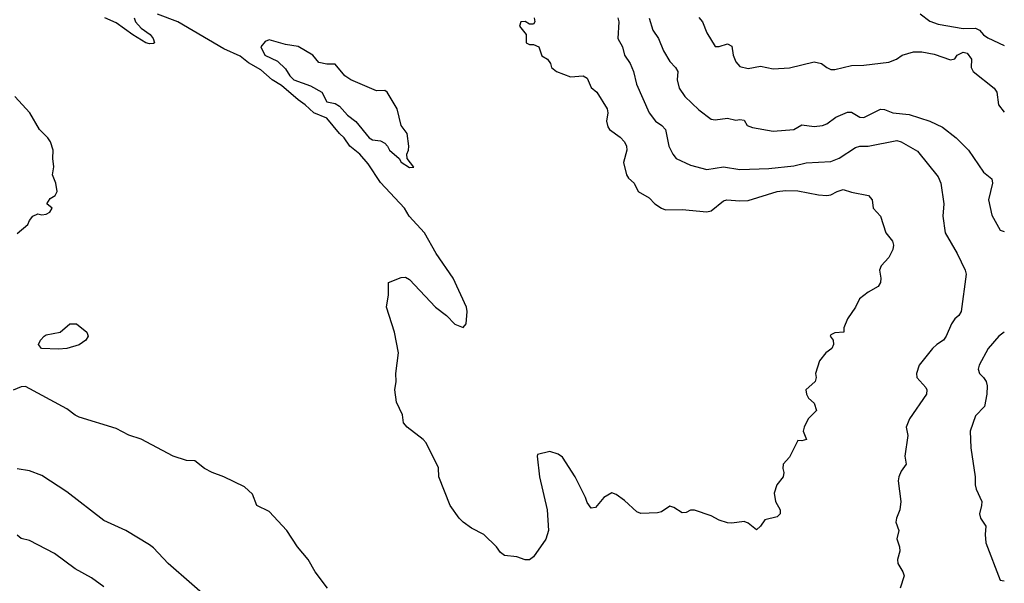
# Model space of a CAD drawing. Header units: metres. Extents: x -51132 to -49532, y -231222 to -229437.
# Tile 232 of 256: x -49651 to -49532, y -230576 to -230507. Entities that reach past the tile are written whole.
import ezdxf

# ---------------------------------------------------------------- set-up
doc = ezdxf.new("R2010")
doc.units = ezdxf.units.M
doc.layers.add('CONTOUR_INDEX', color=1, linetype='Continuous')
doc.layers.add('CONTOUR_INTER', color=3, linetype='Continuous')

msp = doc.modelspace()

# ---------------------------------------------------------------- linework, layer by layer
at = {"layer": 'CONTOUR_INDEX', "elevation": 80}
for points in [[(-49636.94, -230507.26), (-49636.75, -230507.76), (-49636.08, -230508.51), (-49634.99, -230509.26), (-49634.62, -230509.76), (-49634.47, -230510.26), (-49634.58, -230510.38), (-49635.08, -230510.4), (-49635.49, -230510.26), (-49637.08, -230509.33), (-49639.08, -230507.87), (-49640.46, -230507.26)], [(-49588.5, -230507.26), (-49588.41, -230507.76), (-49588.58, -230508.02), (-49589.08, -230508.03), (-49589.58, -230507.7), (-49590.1, -230507.76), (-49590.28, -230508.26), (-49589.48, -230509.26), (-49589.45, -230510.26), (-49589.08, -230510.47), (-49588.58, -230510.5), (-49587.94, -230510.76), (-49587.58, -230511.84), (-49586.9, -230512.26), (-49586.5, -230512.76), (-49586.41, -230513.26), (-49585.81, -230513.76), (-49584.08, -230514.4), (-49582.58, -230514.27), (-49582.08, -230514.55), (-49581.58, -230515.69), (-49580.91, -230516.26), (-49579.66, -230518.26), (-49579.59, -230518.76), (-49579.75, -230519.76), (-49579.58, -230520.44), (-49579.38, -230520.76), (-49578.08, -230521.68), (-49577.56, -230522.26), (-49577.31, -230522.76), (-49577.27, -230523.26), (-49577.68, -230524.76), (-49577.32, -230526.26), (-49577.08, -230526.64), (-49576.39, -230527.26), (-49575.89, -230528.26), (-49574.58, -230529.02), (-49573.89, -230529.76), (-49573.08, -230530.29), (-49572.58, -230530.46), (-49570.58, -230530.43), (-49567.58, -230530.71), (-49567.08, -230530.59), (-49565.58, -230529.4), (-49565.18, -230529.26), (-49563.58, -230529.4), (-49562.58, -230529.34), (-49559.08, -230528.27), (-49558.08, -230528.13), (-49556.58, -230528.17), (-49554.08, -230528.66), (-49553.08, -230528.73), (-49552.58, -230528.68), (-49551.82, -230528.26), (-49551.08, -230528.03), (-49550.08, -230528.36), (-49548.02, -230528.76), (-49547.58, -230529.26), (-49547.47, -230530.26), (-49546.58, -230531.26), (-49545.92, -230533.26), (-49545.12, -230534.26), (-49544.98, -230534.76), (-49545.06, -230535.26), (-49545.58, -230536.23), (-49546.48, -230537.26), (-49546.69, -230537.76), (-49546.53, -230538.76), (-49546.58, -230539.28), (-49546.86, -230539.76), (-49548.08, -230540.42), (-49549.12, -230541.26), (-49549.61, -230542.26), (-49550.58, -230543.65), (-49551, -230544.76), (-49550.99, -230545.26), (-49552.08, -230545.35), (-49552.58, -230545.59), (-49552.66, -230545.76), (-49552.29, -230546.26), (-49552.25, -230546.76), (-49552.48, -230547.26), (-49553.2, -230547.76), (-49553.96, -230548.76), (-49554.44, -230550.26), (-49554.35, -230550.76), (-49554.46, -230551.26), (-49555.59, -230552.26), (-49555.52, -230552.76), (-49555.28, -230553.26), (-49554.58, -230553.86), (-49554.3, -230554.76), (-49555.34, -230555.76), (-49555.82, -230556.76), (-49555.93, -230557.26), (-49555.54, -230558.26), (-49556.08, -230558.42), (-49556.58, -230558.38), (-49557.58, -230560.4), (-49558.35, -230561.26), (-49558.39, -230561.76), (-49558.27, -230562.26), (-49558.37, -230562.76), (-49559.1, -230563.76), (-49559.45, -230564.76), (-49559.29, -230565.76), (-49558.73, -230566.76), (-49558.71, -230567.26), (-49559.08, -230567.6), (-49560.58, -230567.98), (-49561.08, -230568.76), (-49561.58, -230569.2), (-49562.58, -230568.36), (-49563.08, -230568.17), (-49564.58, -230568.39), (-49565.08, -230568.33), (-49566.08, -230568.03), (-49567.08, -230567.48), (-49569.08, -230566.82), (-49569.58, -230566.82), (-49570.08, -230567.08), (-49570.58, -230567.11), (-49571.58, -230566.49), (-49572.08, -230566.32), (-49573.08, -230567), (-49573.58, -230567.12), (-49575.58, -230567.2), (-49576.08, -230567.02), (-49577.58, -230565.62), (-49578.58, -230564.92), (-49579.08, -230564.72), (-49580.08, -230565.29), (-49581.08, -230566.48), (-49581.58, -230566.55), (-49582.08, -230565.88), (-49582.28, -230565.26), (-49583.53, -230562.76), (-49585.08, -230560.4), (-49585.58, -230560.02), (-49586.58, -230559.73), (-49588.08, -230560.07), (-49588.14, -230560.26), (-49587.85, -230562.76), (-49586.91, -230566.76), (-49586.77, -230569.26), (-49587.08, -230570.3), (-49588.58, -230572.46), (-49589.08, -230572.81), (-49589.58, -230572.83), (-49590.58, -230572.47), (-49592.08, -230572.27), (-49592.58, -230571.93), (-49593.05, -230571.26), (-49594.59, -230569.76), (-49596.08, -230568.98), (-49597.08, -230568.24), (-49597.59, -230567.76), (-49598.68, -230566.26), (-49600.05, -230562.76), (-49600.08, -230561.67), (-49601.58, -230558.68), (-49601.92, -230558.26), (-49603.87, -230556.76), (-49604.3, -230556.26), (-49604.43, -230555.26), (-49605.17, -230553.76), (-49605.36, -230552.26), (-49605.21, -230551.26), (-49605.26, -230550.26), (-49604.93, -230547.76), (-49605.42, -230545.26), (-49606.38, -230542.26), (-49606.13, -230540.76), (-49606.12, -230539.26), (-49604.58, -230538.66), (-49604.08, -230538.63), (-49603.58, -230538.9), (-49600.45, -230542.26), (-49599.12, -230543.26), (-49598.08, -230544.29), (-49597.08, -230544.72), (-49596.73, -230544.26), (-49596.62, -230542.76), (-49596.69, -230542.26), (-49598.29, -230538.76), (-49600.36, -230535.76), (-49601.79, -230533.26), (-49603.61, -230531.26), (-49604.21, -230530.26), (-49607.08, -230527.16), (-49608.58, -230524.91), (-49609.59, -230523.76), (-49610.8, -230522.76), (-49611.49, -230521.76), (-49612.06, -230521.26), (-49613.58, -230519.41), (-49615.16, -230518.76), (-49616.23, -230517.76), (-49617.08, -230517.19), (-49619.08, -230515.46), (-49620.21, -230514.76), (-49621.58, -230513.53), (-49623.08, -230512.7), (-49624.08, -230511.88), (-49626.08, -230511), (-49631.64, -230507.76), (-49634.08, -230506.81)], [(-49621.08, -230510.11), (-49621.57, -230510.76), (-49621.09, -230511.76), (-49619.58, -230512.5), (-49618.58, -230513.43), (-49618.08, -230514.28), (-49617.6, -230514.76), (-49615.58, -230515.5), (-49614.22, -230516.26), (-49613.58, -230517.43), (-49612.58, -230517.61), (-49612.08, -230517.94), (-49611.08, -230519.03), (-49610.08, -230519.78), (-49608.48, -230521.76), (-49608.08, -230522.02), (-49607.08, -230522.15), (-49606.58, -230522.41), (-49606.24, -230522.76), (-49606.01, -230523.26), (-49604.83, -230524.26), (-49604.58, -230524.73), (-49603.58, -230525.34), (-49603.08, -230525.32), (-49603.87, -230524.26), (-49603.92, -230523.76), (-49603.71, -230523.26), (-49603.68, -230522.76), (-49603.86, -230521.26), (-49604.58, -230520.29), (-49605.1, -230518.26), (-49606.31, -230516.26), (-49606.58, -230516.05), (-49607.58, -230516.08), (-49610.67, -230514.76), (-49611.42, -230514.26), (-49612.58, -230512.87), (-49613.58, -230512.88), (-49614.58, -230512.65), (-49615.31, -230511.76), (-49617.08, -230510.73), (-49618.58, -230510.49), (-49620.58, -230509.93), (-49621.08, -230510.11)], [(-49644.69, -230544.26), (-49643.91, -230544.26), (-49642.67, -230545.26), (-49642.48, -230545.76), (-49642.77, -230546.26), (-49643.58, -230546.8), (-49645.08, -230547.25), (-49646.08, -230547.35), (-49648.12, -230547.26), (-49648.5, -230546.76), (-49648.27, -230546.26), (-49647.82, -230545.76), (-49647.58, -230545.58), (-49645.86, -230545.26), (-49644.69, -230544.26)]]:
    msp.add_lwpolyline(points, dxfattribs=at)
at = {"layer": 'CONTOUR_INTER'}
for points, elevation in [([(-49578.35, -230507.26), (-49578.25, -230507.76), (-49578.38, -230509.76), (-49577.79, -230510.76), (-49577.54, -230511.76), (-49576.87, -230512.76), (-49576.46, -230513.76), (-49576.1, -230515.26), (-49574.58, -230518.76), (-49573.8, -230519.76), (-49573.06, -230520.26), (-49572.6, -230520.76), (-49572.18, -230522.76), (-49571.71, -230523.76), (-49571.3, -230524.26), (-49569.58, -230525.09), (-49567.58, -230525.59), (-49565.58, -230525.28), (-49563.58, -230525.59), (-49560.08, -230525.49), (-49557.08, -230525.15), (-49555.58, -230524.78), (-49552.58, -230524.63), (-49551.58, -230524.25), (-49549.58, -230522.94), (-49549.08, -230522.78), (-49548.08, -230522.77), (-49544.58, -230522.11), (-49544.08, -230522.24), (-49542.08, -230523.39), (-49539.58, -230526.49), (-49539.28, -230527.26), (-49538.91, -230529.76), (-49539.01, -230531.26), (-49538.73, -230533.26), (-49537.29, -230535.76), (-49536.31, -230537.76), (-49536.18, -230538.26), (-49536.79, -230542.76), (-49537.08, -230543.26), (-49537.58, -230543.67), (-49537.98, -230544.26), (-49538.6, -230545.76), (-49538.94, -230546.26), (-49539.74, -230546.76), (-49540.26, -230547.26), (-49541.89, -230549.26), (-49542.23, -230550.26), (-49542.15, -230550.76), (-49541.08, -230551.95), (-49540.94, -230552.26), (-49540.99, -230552.76), (-49543.04, -230555.76), (-49543.45, -230556.76), (-49543.24, -230557.76), (-49543.61, -230560.26), (-49543.47, -230561.26), (-49544.08, -230562.1), (-49544.35, -230562.76), (-49544.41, -230563.26), (-49544.11, -230565.76), (-49544.24, -230566.76), (-49544.65, -230567.76), (-49544.7, -230568.26), (-49544.35, -230569.26), (-49544.59, -230570.26), (-49544.25, -230571.26), (-49544.23, -230571.76), (-49544.52, -230572.76), (-49544.47, -230573.26), (-49543.87, -230574.26), (-49543.71, -230574.76), (-49544.2, -230576.26)], 79), ([(-49574.58, -230507.28), (-49574.14, -230508.76), (-49573.45, -230509.76), (-49572.83, -230511.26), (-49572.08, -230512.52), (-49571.37, -230513.26), (-49571.11, -230513.76), (-49571.2, -230514.76), (-49570.94, -230515.76), (-49570.24, -230516.76), (-49568.58, -230518.38), (-49567.08, -230519.51), (-49566.58, -230519.6), (-49565.08, -230519.41), (-49564.08, -230519.65), (-49563.58, -230519.57), (-49563.08, -230519.65), (-49562.72, -230520.26), (-49562.08, -230520.52), (-49559.58, -230520.95), (-49557.08, -230520.75), (-49556.08, -230520.18), (-49554.58, -230520.38), (-49553.58, -230520.29), (-49553.08, -230520.07), (-49551.96, -230519.26), (-49550.58, -230518.65), (-49550.08, -230518.67), (-49549.08, -230519.29), (-49548.58, -230519.32), (-49546.58, -230518.29), (-49546.08, -230518.34), (-49545.08, -230518.74), (-49543.08, -230518.95), (-49540.58, -230519.76), (-49539.08, -230520.5), (-49537.42, -230521.76), (-49535.93, -230523.26), (-49534.08, -230525.91), (-49533.08, -230526.72), (-49533.02, -230527.26), (-49533.49, -230529.26), (-49533.08, -230531.14), (-49532.08, -230532.94), (-49531.58, -230533.11)], 78), ([(-49568.58, -230507.21), (-49568.1, -230507.76), (-49567.58, -230509.06), (-49566.58, -230510.71), (-49566.08, -230510.71), (-49565.08, -230510.42), (-49564.58, -230510.67), (-49564.39, -230511.76), (-49564.08, -230512.58), (-49563.58, -230513.13), (-49562.58, -230513.37), (-49561.08, -230513.1), (-49559.58, -230513.42), (-49557.58, -230513.29), (-49554.58, -230512.57), (-49553.73, -230512.76), (-49553.08, -230513.28), (-49552.58, -230513.49), (-49552.08, -230513.51), (-49550.08, -230513.03), (-49548.58, -230512.98), (-49545.58, -230512.61), (-49544.63, -230512.26), (-49543.95, -230511.76), (-49542.58, -230511.38), (-49541.58, -230511.36), (-49540.08, -230511.66), (-49538.08, -230512.35), (-49537.58, -230512.22), (-49537.3, -230511.76), (-49536.58, -230511.42), (-49536.08, -230511.53), (-49535.57, -230512.26), (-49535.61, -230513.26), (-49535.34, -230513.76), (-49532.82, -230515.76), (-49532.49, -230516.26), (-49532.3, -230517.76), (-49531.58, -230518.67)], 77), ([(-49541.76, -230506.76), (-49540.58, -230507.65), (-49539.58, -230508.01), (-49536.58, -230508.56), (-49535.08, -230508.51), (-49534.58, -230508.76), (-49534.08, -230509.33), (-49533.58, -230509.66), (-49531.58, -230510.61)], 76), ([(-49651.08, -230533.36), (-49649.81, -230532.26), (-49649.6, -230531.76), (-49649.18, -230531.26), (-49648.58, -230530.96), (-49648.08, -230531.07), (-49647.58, -230531), (-49647.14, -230530.76), (-49646.84, -230530.26), (-49647.5, -230529.76), (-49647.08, -230529.1), (-49646.48, -230528.76), (-49646.26, -230528.26), (-49646.42, -230527.26), (-49646.82, -230526.26), (-49646.64, -230525.26), (-49646.77, -230524.26), (-49646.72, -230523.26), (-49647.06, -230522.26), (-49647.36, -230521.76), (-49648.38, -230520.76), (-49649.55, -230518.76), (-49651.36, -230516.76)], 79), ([(-49531.58, -230545.29), (-49532.26, -230545.76), (-49533.52, -230547.26), (-49534.64, -230549.26), (-49534.75, -230549.76), (-49534.6, -230550.26), (-49534.08, -230550.75), (-49533.78, -230551.26), (-49533.66, -230551.76), (-49533.69, -230552.76), (-49533.97, -230554.26), (-49535.08, -230555.41), (-49535.71, -230557.26), (-49535.62, -230559.26), (-49535.1, -230562.76), (-49535.1, -230563.76), (-49534.99, -230564.26), (-49534.32, -230565.76), (-49534.33, -230566.26), (-49534.6, -230567.26), (-49534.47, -230567.76), (-49533.81, -230568.76), (-49533.9, -230569.76), (-49533.8, -230570.76), (-49532.08, -230575.26), (-49531.58, -230575.36)], 78), ([(-49613.51, -230576.26), (-49614.99, -230574.26), (-49615.87, -230572.76), (-49617.15, -230571.26), (-49618.44, -230569.26), (-49620.58, -230566.96), (-49622.05, -230566.26), (-49622.58, -230564.86), (-49623.58, -230563.97), (-49626.08, -230562.77), (-49627.47, -230562.26), (-49628.39, -230561.76), (-49629.58, -230560.83), (-49630.58, -230560.78), (-49632.19, -230560.26), (-49636.08, -230558.21), (-49637.58, -230557.75), (-49639.08, -230556.94), (-49643.58, -230555.57), (-49644.08, -230555.32), (-49645.08, -230554.54), (-49650.08, -230551.86), (-49650.58, -230551.9), (-49651.58, -230552.31)], 79), ([(-49627.09, -230578.26), (-49632.79, -230573.26), (-49634.58, -230571.35), (-49635.08, -230570.99), (-49637.93, -230569.26), (-49640.58, -230568.05), (-49645.08, -230564.57), (-49648.08, -230562.63), (-49649.58, -230562.03), (-49651.08, -230561.8)], 78), ([(-49640.58, -230576.09), (-49642.08, -230575.01), (-49644.08, -230573.92), (-49646.58, -230572.04), (-49649.58, -230570.48), (-49650.58, -230570.24), (-49651.08, -230569.83)], 77)]:
    msp.add_lwpolyline(points, dxfattribs=dict(at, elevation=elevation))

doc.saveas('drawing.dxf')
